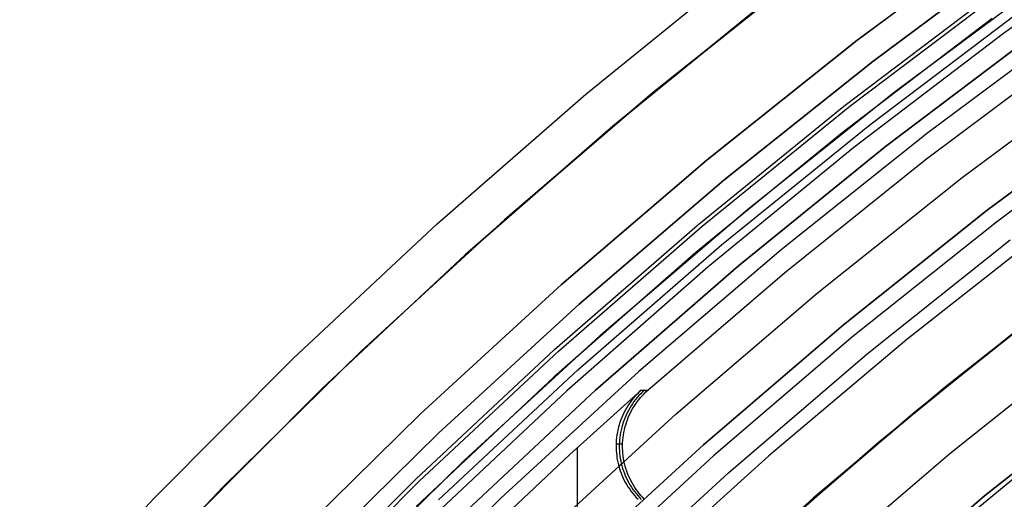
# Model space of a CAD drawing. Header units: millimetres. Extents: x 9001 to 10165, y -167 to 850.
# Tile 66 of 216: x 9525.58 to 9538.69, y 535.26 to 541.65. Entities that reach past the tile are written whole.
import ezdxf

# ---------------------------------------------------------------- set-up
doc = ezdxf.new("R2010")
doc.units = ezdxf.units.MM
for name, color, linetype in [('1', 7, 'Continuous'), ('COLOR EXT', 7, 'Continuous'), ('luz', 7, 'Continuous')]:
    doc.layers.add(name, color=color, linetype=linetype)

msp = doc.modelspace()

# ---------------------------------------------------------------- linework, layer by layer
at = {"layer": '1', "color": 29, "true_color": 0x4d342b}
for p, q in [((9533.122, 540.656, 65.657), (9535.161, 542.312, 65.657)), ((9533.48, 540.231, 46.264), (9535.503, 541.875, 46.264)), ((9535.503, 541.875, 34.462), (9533.48, 540.231, 34.462)), ((9533.48, 540.231, 40.363), (9535.503, 541.875, 40.363)), ((9531.143, 538.931, 65.657), (9533.122, 540.656, 65.657)), ((9531.515, 538.518, 46.264), (9533.48, 540.231, 46.264)), ((9533.48, 540.231, 34.462), (9531.515, 538.518, 34.462)), ((9531.515, 538.518, 40.363), (9533.48, 540.231, 40.363)), ((9529.224, 537.137, 65.657), (9531.143, 538.931, 65.657)), ((9529.611, 536.738, 46.264), (9531.515, 538.518, 46.264)), ((9531.515, 538.518, 34.462), (9529.611, 536.738, 34.462)), ((9529.611, 536.738, 40.363), (9531.515, 538.518, 40.363)), ((9539.718, 538.181, 60.562), (9537.91, 536.758, 60.562)), ((9537.91, 536.758, 60.065), (9539.718, 538.181, 60.065)), ((9539.719, 538.18, 59.568), (9537.91, 536.757, 59.568)), ((9537.021, 536.023, 42.462), (9538.896, 537.546, 42.462)), ((9537.021, 536.023, 51.512), (9538.896, 537.546, 51.512)), ((9527.37, 535.279, 65.657), (9529.224, 537.137, 65.657)), ((9527.769, 534.893, 46.264), (9529.611, 536.738, 46.264)), ((9529.611, 536.738, 34.462), (9527.769, 534.893, 34.462)), ((9527.769, 534.893, 40.363), (9529.611, 536.738, 40.363)), ((9537.91, 536.758, 60.562), (9536.149, 535.276, 60.562)), ((9536.149, 535.276, 60.065), (9537.91, 536.758, 60.065)), ((9537.91, 536.757, 59.568), (9536.15, 535.275, 59.568)), ((9535.2, 534.436, 42.462), (9537.021, 536.023, 42.462)), ((9535.2, 534.436, 51.512), (9537.021, 536.023, 51.512)), ((9525.58, 533.356, 65.657), (9527.37, 535.279, 65.657)), ((9536.149, 535.276, 60.562), (9534.438, 533.737, 60.562)), ((9534.438, 533.737, 60.065), (9536.149, 535.276, 60.065)), ((9536.15, 535.275, 59.568), (9534.439, 533.736, 59.568))]:
    msp.add_line(p, q, dxfattribs=at)
at = {"layer": '1', "color": 250, "true_color": 0x111111}
for p, q in [((9539.382, 537.923, 47.3), (9537.506, 536.427, 47.3)), ((9537.506, 536.427, 56.8), (9539.382, 537.923, 56.8)), ((9537.506, 536.427, 52.05), (9539.382, 537.923, 52.05)), ((9538.432, 535.307, 58.12), (9540.269, 536.771, 58.12)), ((9540.269, 536.771, 56.8), (9538.432, 535.307, 56.8)), ((9538.432, 535.307, 57.46), (9540.269, 536.771, 57.46)), ((9537.506, 536.427, 47.3), (9535.683, 534.868, 47.3)), ((9535.683, 534.868, 56.8), (9537.506, 536.427, 56.8)), ((9535.683, 534.868, 52.05), (9537.506, 536.427, 52.05)), ((9537.732, 534.65, 45.792), (9539.553, 536.144, 45.792)), ((9537.732, 534.65, 45.792), (9539.553, 536.144, 45.792)), ((9536.647, 533.779, 58.12), (9538.432, 535.307, 58.12)), ((9538.432, 535.307, 56.8), (9536.647, 533.779, 56.8)), ((9536.647, 533.779, 57.46), (9538.432, 535.307, 57.46))]:
    msp.add_line(p, q, dxfattribs=at)
at = {"layer": 'COLOR EXT', "color": 30, "true_color": 0xff8d00}
for p, q in [((9536.729, 541.371, -29.038), (9538.776, 542.89, -29.038)), ((9538.776, 542.89, -31.038), (9536.729, 541.371, -31.038)), ((9536.729, 541.371, -30.038), (9538.776, 542.89, -30.038)), ((9540.728, 542.914, -29.038), (9538.684, 541.465, -29.038)), ((9534.003, 540.668, 34.462), (9536.028, 542.282, 34.462)), ((9536.028, 542.282, -31.038), (9534.003, 540.668, -31.038)), ((9534.003, 540.668, 1.712), (9536.028, 542.282, 1.712)), ((9537.247, 540.697, 34.462), (9539.271, 542.199, 34.462)), ((9537.247, 540.697, 27.862), (9539.271, 542.199, 27.862)), ((9538.534, 541.665, 21.262), (9536.534, 540.141, 21.262)), ((9534.736, 539.781, -29.038), (9536.729, 541.371, -29.038)), ((9536.729, 541.371, -31.038), (9534.736, 539.781, -31.038)), ((9534.736, 539.781, -30.038), (9536.729, 541.371, -30.038)), ((9538.684, 541.465, -29.038), (9536.69, 539.946, -29.038)), ((9537.641, 539.781, 19.162), (9539.563, 541.22, 19.162)), ((9532.036, 538.984, 34.462), (9534.003, 540.668, 34.462)), ((9534.003, 540.668, -31.038), (9532.036, 538.984, -31.038)), ((9532.036, 538.984, 1.712), (9534.003, 540.668, 1.712)), ((9535.277, 539.126, 34.462), (9537.247, 540.697, 34.462)), ((9535.277, 539.126, 27.862), (9537.247, 540.697, 27.862)), ((9536.534, 540.141, 21.262), (9534.587, 538.548, 21.262)), ((9536.69, 539.946, -29.038), (9534.75, 538.359, -29.038)), ((9532.799, 538.124, -29.038), (9534.736, 539.781, -29.038)), ((9534.736, 539.781, -31.038), (9532.799, 538.124, -31.038)), ((9532.799, 538.124, -30.038), (9534.736, 539.781, -30.038)), ((9535.768, 538.279, 19.162), (9537.641, 539.781, 19.162)), ((9533.362, 537.487, 34.462), (9535.277, 539.126, 34.462)), ((9533.362, 537.487, 27.862), (9535.277, 539.126, 27.862)), ((9530.128, 537.234, 34.462), (9532.036, 538.984, 34.462)), ((9532.036, 538.984, -31.038), (9530.128, 537.234, -31.038)), ((9530.128, 537.234, 1.712), (9532.036, 538.984, 1.712)), ((9534.587, 538.548, 21.262), (9532.696, 536.89, 21.262)), ((9534.75, 538.359, -29.038), (9532.866, 536.707, -29.038)), ((9533.946, 536.715, 19.162), (9535.768, 538.279, 19.162)), ((9530.92, 536.4, -29.038), (9532.799, 538.124, -29.038)), ((9532.799, 538.124, -31.038), (9530.92, 536.4, -31.038)), ((9530.92, 536.4, -30.038), (9532.799, 538.124, -30.038)), ((9531.505, 535.784, 34.462), (9533.362, 537.487, 34.462)), ((9531.505, 535.784, 27.862), (9533.362, 537.487, 27.862)), ((9528.281, 535.419, 34.462), (9530.128, 537.234, 34.462)), ((9530.128, 537.234, -31.038), (9528.281, 535.419, -31.038)), ((9528.281, 535.419, 1.712), (9530.128, 537.234, 1.712)), ((9532.696, 536.89, 21.262), (9530.863, 535.167, 21.262)), ((9532.866, 536.707, -29.038), (9531.04, 534.99, -29.038)), ((9532.91, 535.858, 15.162), (9533.859, 536.717, 15.162)), ((9533.785, 536.644, 15.162), (9533.762, 536.618, 15.162)), ((9533.809, 536.669, 15.162), (9533.785, 536.644, 15.162)), ((9533.828, 536.643, 17.16), (9533.805, 536.617, 17.161)), ((9533.833, 536.694, 15.162), (9533.809, 536.669, 15.162)), ((9533.852, 536.668, 17.16), (9533.828, 536.643, 17.16)), ((9533.859, 536.717, 15.162), (9533.833, 536.694, 15.162)), ((9533.849, 536.616, 19.162), (9533.872, 536.642, 19.162)), ((9533.877, 536.693, 17.159), (9533.852, 536.668, 17.16)), ((9533.859, 536.717, 15.162), (9533.946, 536.715, 19.162)), ((9533.872, 536.642, 19.162), (9533.896, 536.667, 19.162)), ((9533.902, 536.716, 17.159), (9533.877, 536.693, 17.159)), ((9533.896, 536.667, 19.162), (9533.921, 536.692, 19.162)), ((9533.921, 536.692, 19.162), (9533.946, 536.715, 19.162)), ((9533.699, 536.536, 15.162), (9533.68, 536.507, 15.162)), ((9533.719, 536.564, 15.162), (9533.699, 536.536, 15.162)), ((9533.74, 536.591, 15.162), (9533.719, 536.564, 15.162)), ((9533.742, 536.535, 17.162), (9533.723, 536.506, 17.162)), ((9533.762, 536.618, 15.162), (9533.74, 536.591, 15.162)), ((9533.762, 536.563, 17.162), (9533.742, 536.535, 17.162)), ((9533.783, 536.59, 17.161), (9533.762, 536.563, 17.162)), ((9533.767, 536.505, 19.162), (9533.786, 536.534, 19.162)), ((9533.805, 536.617, 17.161), (9533.783, 536.59, 17.161)), ((9533.786, 536.534, 19.162), (9533.806, 536.562, 19.162)), ((9533.806, 536.562, 19.162), (9533.827, 536.589, 19.162)), ((9533.827, 536.589, 19.162), (9533.849, 536.616, 19.162)), ((9529.102, 534.613, -29.038), (9530.92, 536.4, -29.038)), ((9530.92, 536.4, -31.038), (9529.102, 534.613, -31.038)), ((9529.102, 534.613, -30.038), (9530.92, 536.4, -30.038)), ((9533.614, 536.385, 15.162), (9533.6, 536.353, 15.162)), ((9533.629, 536.416, 15.162), (9533.614, 536.385, 15.162)), ((9533.645, 536.447, 15.162), (9533.629, 536.416, 15.162)), ((9533.657, 536.384, 17.164), (9533.643, 536.352, 17.164)), ((9533.662, 536.477, 15.162), (9533.645, 536.447, 15.162)), ((9533.672, 536.415, 17.163), (9533.657, 536.384, 17.164)), ((9533.68, 536.507, 15.162), (9533.662, 536.477, 15.162)), ((9533.688, 536.446, 17.163), (9533.672, 536.415, 17.163)), ((9533.687, 536.351, 19.162), (9533.7, 536.383, 19.162)), ((9533.705, 536.476, 17.163), (9533.688, 536.446, 17.163)), ((9533.7, 536.383, 19.162), (9533.715, 536.414, 19.162)), ((9533.723, 536.506, 17.162), (9533.705, 536.476, 17.163)), ((9533.715, 536.414, 19.162), (9533.731, 536.445, 19.162)), ((9533.731, 536.445, 19.162), (9533.748, 536.475, 19.162)), ((9533.748, 536.475, 19.162), (9533.767, 536.505, 19.162)), ((9533.565, 536.255, 15.162), (9533.556, 536.222, 15.162)), ((9533.575, 536.288, 15.162), (9533.565, 536.255, 15.162)), ((9533.587, 536.321, 15.162), (9533.575, 536.288, 15.162)), ((9533.6, 536.353, 15.162), (9533.587, 536.321, 15.162)), ((9533.608, 536.254, 17.165), (9533.599, 536.221, 17.165)), ((9533.619, 536.287, 17.165), (9533.608, 536.254, 17.165)), ((9533.63, 536.32, 17.164), (9533.619, 536.287, 17.165)), ((9533.643, 536.352, 17.164), (9533.63, 536.32, 17.164)), ((9533.642, 536.22, 19.162), (9533.652, 536.253, 19.162)), ((9533.652, 536.253, 19.162), (9533.662, 536.286, 19.162)), ((9533.662, 536.286, 19.162), (9533.674, 536.319, 19.162)), ((9533.674, 536.319, 19.162), (9533.687, 536.351, 19.162)), ((9533.535, 536.12, 15.162), (9533.53, 536.086, 15.162)), ((9533.541, 536.154, 15.162), (9533.535, 536.12, 15.162)), ((9533.548, 536.188, 15.162), (9533.541, 536.154, 15.162)), ((9533.556, 536.222, 15.162), (9533.548, 536.188, 15.162)), ((9533.578, 536.119, 17.165), (9533.574, 536.085, 17.165)), ((9533.584, 536.153, 17.165), (9533.578, 536.119, 17.165)), ((9533.591, 536.187, 17.165), (9533.584, 536.153, 17.165)), ((9533.599, 536.221, 17.165), (9533.591, 536.187, 17.165)), ((9533.617, 536.084, 19.162), (9533.621, 536.118, 19.162)), ((9533.621, 536.118, 19.162), (9533.627, 536.152, 19.162)), ((9533.627, 536.152, 19.162), (9533.634, 536.186, 19.162)), ((9533.634, 536.186, 19.162), (9533.642, 536.22, 19.162)), ((9533.525, 536.017, 15.162), (9533.524, 535.982, 15.162)), ((9533.61, 535.997, 19.162), (9533.524, 535.999, 15.162)), ((9533.527, 536.051, 15.162), (9533.525, 536.017, 15.162)), ((9533.53, 536.086, 15.162), (9533.527, 536.051, 15.162)), ((9533.568, 536.016, 17.165), (9533.567, 535.981, 17.165)), ((9533.57, 536.05, 17.165), (9533.568, 536.016, 17.165)), ((9533.574, 536.085, 17.165), (9533.57, 536.05, 17.165)), ((9533.61, 535.98, 19.162), (9533.611, 536.014, 19.162)), ((9533.611, 536.014, 19.162), (9533.613, 536.049, 19.162)), ((9533.613, 536.049, 19.162), (9533.617, 536.084, 19.162)), ((9531.976, 534.982, 15.162), (9532.91, 535.858, 15.162)), ((9533.008, 527.146, 15.162), (9533.008, 535.948, 15.162)), ((9533.524, 535.982, 15.162), (9533.524, 535.947, 15.162)), ((9533.524, 535.947, 15.162), (9533.525, 535.913, 15.162)), ((9533.525, 535.913, 15.162), (9533.528, 535.878, 15.162)), ((9533.528, 535.878, 15.162), (9533.532, 535.844, 15.162)), ((9533.567, 535.981, 17.165), (9533.567, 535.946, 17.165)), ((9533.567, 535.946, 17.165), (9533.568, 535.912, 17.165)), ((9533.568, 535.912, 17.165), (9533.571, 535.877, 17.165)), ((9533.571, 535.877, 17.165), (9533.575, 535.843, 17.165)), ((9533.61, 535.945, 19.162), (9533.61, 535.98, 19.162)), ((9533.612, 535.91, 19.162), (9533.61, 535.945, 19.162)), ((9533.614, 535.876, 19.162), (9533.612, 535.91, 19.162)), ((9533.618, 535.841, 19.162), (9533.614, 535.876, 19.162)), ((9529.708, 534.018, 34.462), (9531.505, 535.784, 34.462)), ((9529.708, 534.018, 27.862), (9531.505, 535.784, 27.862)), ((9533.532, 535.844, 15.162), (9533.536, 535.809, 15.162)), ((9533.536, 535.809, 15.162), (9533.543, 535.775, 15.162)), ((9533.543, 535.775, 15.162), (9533.55, 535.741, 15.162)), ((9533.55, 535.741, 15.162), (9533.559, 535.708, 15.162)), ((9533.575, 535.843, 17.165), (9533.58, 535.808, 17.165)), ((9533.58, 535.808, 17.165), (9533.586, 535.774, 17.165)), ((9533.586, 535.774, 17.165), (9533.593, 535.74, 17.165)), ((9533.593, 535.74, 17.165), (9533.602, 535.707, 17.165)), ((9533.623, 535.807, 19.162), (9533.618, 535.841, 19.162)), ((9533.629, 535.773, 19.162), (9533.623, 535.807, 19.162)), ((9533.636, 535.739, 19.162), (9533.629, 535.773, 19.162)), ((9533.645, 535.705, 19.162), (9533.636, 535.739, 19.162)), ((9533.559, 535.708, 15.162), (9533.568, 535.674, 15.162)), ((9533.568, 535.674, 15.162), (9533.579, 535.642, 15.162)), ((9533.579, 535.642, 15.162), (9533.591, 535.609, 15.162)), ((9533.591, 535.609, 15.162), (9533.604, 535.577, 15.162)), ((9533.602, 535.707, 17.165), (9533.611, 535.673, 17.164)), ((9533.611, 535.673, 17.164), (9533.622, 535.64, 17.164)), ((9533.622, 535.64, 17.164), (9533.634, 535.608, 17.164)), ((9533.634, 535.608, 17.164), (9533.647, 535.576, 17.163)), ((9533.655, 535.672, 19.162), (9533.645, 535.705, 19.162)), ((9533.665, 535.639, 19.162), (9533.655, 535.672, 19.162)), ((9533.677, 535.607, 19.162), (9533.665, 535.639, 19.162)), ((9533.69, 535.575, 19.162), (9533.677, 535.607, 19.162)), ((9533.604, 535.577, 15.162), (9533.618, 535.545, 15.162)), ((9533.618, 535.545, 15.162), (9533.633, 535.514, 15.162)), ((9533.633, 535.514, 15.162), (9533.65, 535.484, 15.162)), ((9533.647, 535.576, 17.163), (9533.661, 535.544, 17.163)), ((9533.65, 535.484, 15.162), (9533.667, 535.454, 15.162)), ((9533.661, 535.544, 17.163), (9533.677, 535.513, 17.163)), ((9533.677, 535.513, 17.163), (9533.693, 535.482, 17.162)), ((9533.705, 535.543, 19.162), (9533.69, 535.575, 19.162)), ((9533.693, 535.482, 17.162), (9533.71, 535.452, 17.162)), ((9533.72, 535.512, 19.162), (9533.705, 535.543, 19.162)), ((9533.736, 535.481, 19.162), (9533.72, 535.512, 19.162)), ((9533.754, 535.451, 19.162), (9533.736, 535.481, 19.162)), ((9526.499, 533.542, 34.462), (9528.281, 535.419, 34.462)), ((9528.281, 535.419, -31.038), (9526.499, 533.542, -31.038)), ((9526.499, 533.542, 1.712), (9528.281, 535.419, 1.712)), ((9533.667, 535.454, 15.162), (9533.686, 535.424, 15.162)), ((9533.686, 535.424, 15.162), (9533.705, 535.396, 15.162)), ((9533.705, 535.396, 15.162), (9533.725, 535.367, 15.162)), ((9533.71, 535.452, 17.162), (9533.729, 535.423, 17.162)), ((9533.725, 535.367, 15.162), (9533.747, 535.34, 15.162)), ((9533.729, 535.423, 17.162), (9533.748, 535.394, 17.161)), ((9533.747, 535.34, 15.162), (9533.769, 535.314, 15.162)), ((9533.748, 535.394, 17.161), (9533.769, 535.366, 17.161)), ((9533.772, 535.422, 19.162), (9533.754, 535.451, 19.162)), ((9533.769, 535.366, 17.161), (9533.79, 535.339, 17.16)), ((9533.791, 535.393, 19.162), (9533.772, 535.422, 19.162)), ((9533.79, 535.339, 17.16), (9533.812, 535.312, 17.16)), ((9533.812, 535.365, 19.162), (9533.791, 535.393, 19.162)), ((9533.833, 535.338, 19.162), (9533.812, 535.365, 19.162)), ((9533.856, 535.311, 19.162), (9533.833, 535.338, 19.162)), ((9533.769, 535.314, 15.162), (9533.792, 535.288, 15.162)), ((9533.792, 535.288, 15.162), (9533.816, 535.263, 15.162)), ((9533.812, 535.312, 17.16), (9533.835, 535.287, 17.159)), ((9533.835, 535.287, 17.159), (9533.86, 535.262, 17.159)), ((9533.879, 535.285, 19.162), (9533.856, 535.311, 19.162)), ((9533.903, 535.26, 19.162), (9533.879, 535.285, 19.162))]:
    msp.add_line(p, q, dxfattribs=at)
at = {"layer": 'luz', "color": 7, "true_color": 0xffffff}
for p, q in [((9536.942, 541.093, -31.038), (9538.98, 542.606, -31.038)), ((9536.942, 541.093, -29.238), (9538.98, 542.606, -29.238)), ((9538.98, 542.606, -30.138), (9536.942, 541.093, -30.138)), ((9536.638, 540.497, -26.743), (9538.661, 542.025, -26.755)), ((9536.638, 540.497, -24.743), (9538.661, 542.025, -24.755)), ((9536.638, 540.497, -26.916), (9538.661, 542.025, -26.928)), ((9536.638, 540.497, -24.916), (9538.661, 542.025, -24.928)), ((9536.557, 540.497, -26.829), (9538.565, 542.017, -26.841)), ((9536.557, 540.497, -24.829), (9538.565, 542.017, -24.841)), ((9536.902, 540.25, -26.537), (9538.93, 541.778, -26.549)), ((9536.902, 540.25, -24.537), (9538.93, 541.778, -24.549)), ((9536.902, 540.25, -27.124), (9538.93, 541.778, -27.136)), ((9536.902, 540.25, -25.124), (9538.93, 541.778, -25.136)), ((9539.678, 541.63, -31.038), (9537.674, 540.142, -31.038)), ((9539.128, 541.48, -26.343), (9537.114, 539.961, -26.331)), ((9539.128, 541.48, -24.343), (9537.114, 539.961, -24.331)), ((9537.114, 539.961, -27.331), (9539.128, 541.48, -27.343)), ((9537.114, 539.961, -25.331), (9539.128, 541.48, -25.343)), ((9539.128, 541.48, -23.538), (9537.114, 539.961, -23.538)), ((9537.114, 539.961, -29.238), (9539.128, 541.48, -29.238)), ((9539.128, 541.48, -24.032), (9537.114, 539.961, -24.032)), ((9539.128, 541.48, -25.788), (9537.114, 539.961, -25.788)), ((9539.128, 541.48, -28.144), (9537.114, 539.961, -28.144)), ((9534.959, 539.511, -31.038), (9536.942, 541.093, -31.038)), ((9534.959, 539.511, -29.238), (9536.942, 541.093, -29.238)), ((9536.942, 541.093, -30.138), (9534.959, 539.511, -30.138)), ((9538.132, 539.548, -31.56), (9540.115, 541.02, -31.56)), ((9534.602, 538.909, -26.818), (9536.557, 540.497, -26.829)), ((9534.602, 538.909, -24.818), (9536.557, 540.497, -24.829)), ((9534.669, 538.9, -26.731), (9536.638, 540.497, -26.743)), ((9534.669, 538.9, -24.731), (9536.638, 540.497, -24.743)), ((9534.669, 538.9, -26.905), (9536.638, 540.497, -26.916)), ((9534.669, 538.9, -24.905), (9536.638, 540.497, -24.916)), ((9538.467, 539.112, -26.298), (9540.435, 540.573, -26.298)), ((9538.467, 539.112, -23.538), (9540.435, 540.573, -23.538)), ((9540.435, 540.573, -24.918), (9538.467, 539.112, -24.918)), ((9540.552, 540.411, -31.038), (9538.589, 538.954, -31.038)), ((9534.93, 538.652, -26.525), (9536.902, 540.25, -26.537)), ((9534.93, 538.652, -24.525), (9536.902, 540.25, -24.537)), ((9534.93, 538.652, -27.112), (9536.902, 540.25, -27.124)), ((9534.93, 538.652, -25.112), (9536.902, 540.25, -25.124)), ((9537.674, 540.142, -31.038), (9535.723, 538.586, -31.038)), ((9537.114, 539.961, -26.331), (9535.154, 538.372, -26.319)), ((9537.114, 539.961, -24.331), (9535.154, 538.372, -24.319)), ((9535.154, 538.372, -27.319), (9537.114, 539.961, -27.331)), ((9535.154, 538.372, -25.319), (9537.114, 539.961, -25.331)), ((9537.114, 539.961, -23.538), (9535.154, 538.372, -23.538)), ((9535.154, 538.372, -29.238), (9537.114, 539.961, -29.238)), ((9537.114, 539.961, -24.032), (9535.154, 538.372, -24.032)), ((9537.114, 539.961, -25.788), (9535.154, 538.372, -25.788)), ((9537.114, 539.961, -28.144), (9535.154, 538.372, -28.144)), ((9536.201, 538.008, -31.56), (9538.132, 539.548, -31.56)), ((9533.031, 537.862, -31.038), (9534.959, 539.511, -31.038)), ((9533.031, 537.862, -29.238), (9534.959, 539.511, -29.238)), ((9534.959, 539.511, -30.138), (9533.031, 537.862, -30.138)), ((9536.551, 537.584, -26.298), (9538.467, 539.112, -26.298)), ((9536.551, 537.584, -23.538), (9538.467, 539.112, -23.538)), ((9538.467, 539.112, -24.918), (9536.551, 537.584, -24.918)), ((9532.703, 537.255, -26.806), (9534.602, 538.909, -26.818)), ((9532.703, 537.255, -24.806), (9534.602, 538.909, -24.818)), ((9532.756, 537.236, -26.72), (9534.669, 538.9, -26.731)), ((9532.756, 537.236, -24.72), (9534.669, 538.9, -24.731)), ((9532.756, 537.236, -26.893), (9534.669, 538.9, -26.905)), ((9532.756, 537.236, -24.893), (9534.669, 538.9, -24.905)), ((9538.589, 538.954, -31.038), (9536.678, 537.43, -31.038)), ((9539.284, 538.873, -26.763), (9537.396, 537.39, -26.763)), ((9533.014, 536.986, -26.513), (9534.93, 538.652, -26.525)), ((9533.014, 536.986, -24.513), (9534.93, 538.652, -24.525)), ((9533.014, 536.986, -27.1), (9534.93, 538.652, -27.112)), ((9533.014, 536.986, -25.1), (9534.93, 538.652, -25.112)), ((9536.869, 537.198, -26.798), (9538.772, 538.716, -26.798)), ((9535.723, 538.586, -31.038), (9533.826, 536.964, -31.038)), ((9535.154, 538.372, -26.319), (9533.25, 536.717, -26.307)), ((9535.154, 538.372, -24.319), (9533.25, 536.717, -24.307)), ((9533.25, 536.717, -27.307), (9535.154, 538.372, -27.319)), ((9533.25, 536.717, -25.307), (9535.154, 538.372, -25.319)), ((9535.154, 538.372, -23.538), (9533.25, 536.717, -23.538)), ((9533.25, 536.717, -29.238), (9535.154, 538.372, -29.238)), ((9535.154, 538.372, -24.032), (9533.25, 536.717, -24.032)), ((9535.154, 538.372, -25.788), (9533.25, 536.717, -25.788)), ((9535.154, 538.372, -28.144), (9533.25, 536.717, -28.144)), ((9534.324, 536.402, -31.56), (9536.201, 538.008, -31.56)), ((9531.161, 536.147, -31.038), (9533.031, 537.862, -31.038)), ((9531.161, 536.147, -29.238), (9533.031, 537.862, -29.238)), ((9533.031, 537.862, -30.138), (9531.161, 536.147, -30.138)), ((9534.689, 535.99, -26.298), (9536.551, 537.584, -26.298)), ((9534.689, 535.99, -23.538), (9536.551, 537.584, -23.538)), ((9536.551, 537.584, -24.918), (9534.689, 535.99, -24.918)), ((9536.678, 537.43, -31.038), (9534.821, 535.841, -31.038)), ((9537.396, 537.39, -26.763), (9535.559, 535.843, -26.763)), ((9539.824, 537.349, -29.63), (9537.968, 535.869, -29.63)), ((9530.861, 535.536, -26.794), (9532.703, 537.255, -26.806)), ((9530.861, 535.536, -24.794), (9532.703, 537.255, -24.806)), ((9530.903, 535.506, -26.708), (9532.756, 537.236, -26.72)), ((9530.903, 535.506, -24.708), (9532.756, 537.236, -24.72)), ((9530.903, 535.506, -26.881), (9532.756, 537.236, -26.893)), ((9530.903, 535.506, -24.881), (9532.756, 537.236, -24.893)), ((9535.02, 535.616, -26.798), (9536.869, 537.198, -26.798)), ((9531.157, 535.254, -26.501), (9533.014, 536.986, -26.513)), ((9531.157, 535.254, -24.501), (9533.014, 536.986, -24.513)), ((9531.157, 535.254, -27.088), (9533.014, 536.986, -27.1)), ((9531.157, 535.254, -25.088), (9533.014, 536.986, -25.1)), ((9533.826, 536.964, -31.038), (9531.987, 535.276, -31.038)), ((9533.25, 536.717, -26.307), (9531.405, 534.996, -26.294)), ((9533.25, 536.717, -24.307), (9531.405, 534.996, -24.294)), ((9531.405, 534.996, -27.294), (9533.25, 536.717, -27.307)), ((9531.405, 534.996, -25.294), (9533.25, 536.717, -25.307)), ((9533.25, 536.717, -23.538), (9531.405, 534.996, -23.538)), ((9531.405, 534.996, -29.238), (9533.25, 536.717, -29.238)), ((9533.25, 536.717, -24.032), (9531.405, 534.996, -24.032)), ((9533.25, 536.717, -25.788), (9531.405, 534.996, -25.788)), ((9533.25, 536.717, -28.144), (9531.405, 534.996, -28.144)), ((9532.504, 534.733, -31.56), (9534.324, 536.402, -31.56)), ((9529.351, 534.368, -31.038), (9531.161, 536.147, -31.038)), ((9529.351, 534.368, -29.238), (9531.161, 536.147, -29.238)), ((9531.161, 536.147, -30.138), (9529.351, 534.368, -30.138)), ((9532.882, 534.334, -26.298), (9534.689, 535.99, -26.298)), ((9532.882, 534.334, -23.538), (9534.689, 535.99, -23.538)), ((9534.689, 535.99, -24.918), (9532.882, 534.334, -24.918)), ((9537.968, 535.869, -29.63), (9536.164, 534.325, -29.63)), ((9534.821, 535.841, -31.038), (9533.02, 534.189, -31.038)), ((9535.559, 535.843, -26.763), (9533.777, 534.235, -26.763)), ((9533.227, 533.971, -26.798), (9535.02, 535.616, -26.798)), ((9529.081, 533.755, -26.783), (9530.861, 535.536, -26.794)), ((9529.081, 533.755, -24.783), (9530.861, 535.536, -24.794)), ((9529.11, 533.714, -26.696), (9530.903, 535.506, -26.708)), ((9529.11, 533.714, -24.696), (9530.903, 535.506, -24.708)), ((9529.11, 533.714, -26.869), (9530.903, 535.506, -26.881)), ((9529.11, 533.714, -24.869), (9530.903, 535.506, -24.881)), ((9531.987, 535.276, -31.038), (9530.207, 533.527, -31.038))]:
    msp.add_line(p, q, dxfattribs=at)

doc.saveas('drawing.dxf')
